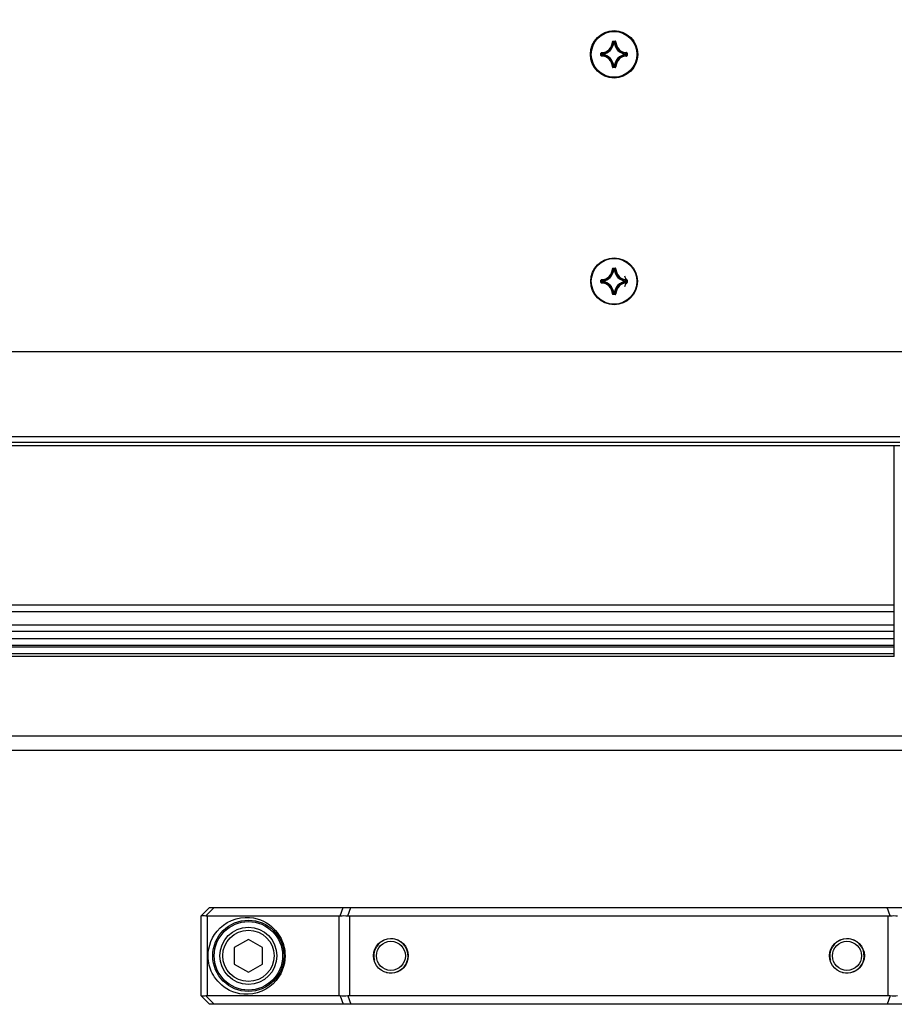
# Model space of a CAD drawing. Extents: x 0 to 420, y 0 to 297.
# Tile 61 of 75: x 309 to 340, y 200 to 234. Entities that reach past the tile are written whole.
import ezdxf

# ---------------------------------------------------------------- set-up
doc = ezdxf.new("R2010")
doc.units = 0
doc.header["$LTSCALE"] = 23.1
doc.layers.get('0').update_dxf_attribs({"linetype": 'CONTINUOUS'})
doc.layers.add('AXES', color=7, linetype='CONTINUOUS')
doc.layers.add('DIM_PILOTEES', color=7, linetype='CONTINUOUS')
doc.dimstyles.get("Standard").update_dxf_attribs({"dimtxt": 2.5, "dimasz": 2.5, "dimexe": 1.25, "dimexo": 0.625, "dimtad": 1, "dimcen": 2.5, "dimazin": 3, "dimtfac": 1, "dimtmove": 0, "dimatfit": 3})

# ---------------------------------------------------------------- blocks, each defined once
blk = doc.blocks.new('_FILLED')
at = {"color": 0, "linetype": 'BYBLOCK'}
blk.add_solid([(0, 0), (-1, 0.1429), (-1, -0.1429)], dxfattribs=at)
blk = doc.blocks.new('*D5')
at = {"layer": 'DIM_PILOTEES', "color": 2, "linetype": 'CONTINUOUS'}
for p, q in [((190.124, 209.109), (190.124, 278.743)), ((390.124, 209.109), (390.124, 278.743)), ((190.124, 276.743), (290.124, 276.743)), ((390.124, 276.743), (290.124, 276.743))]:
    blk.add_line(p, q, dxfattribs=at)
at = {"layer": 'DIM_PILOTEES', "color": 2, "linetype": 'CONTINUOUS', "xscale": 3.5, "yscale": 3.5, "zscale": 3.5, "rotation": 180}
blk.add_blockref('_FILLED', (190.124, 276.743), dxfattribs=at)
at = {"layer": 'DIM_PILOTEES', "color": 2, "linetype": 'CONTINUOUS', "xscale": 3.5, "yscale": 3.5, "zscale": 3.5}
blk.add_blockref('_FILLED', (390.124, 276.743), dxfattribs=at)

msp = doc.modelspace()

# ---------------------------------------------------------------- linework, layer by layer
at = {"color": 7, "linetype": 'CONTINUOUS'}
for p, q in [((330.234, 233.688), (330.244, 233.687)), ((330.244, 233.687), (330.257, 233.674)), ((330.253, 233.707), (330.332, 233.707)), ((330.253, 233.707), (330.253, 233.697)), ((330.253, 233.697), (330.332, 233.697)), ((330.274, 233.675), (330.285, 233.664)), ((330.285, 233.654), (330.275, 233.655)), ((330.285, 233.664), (330.301, 233.664)), ((330.285, 233.654), (330.285, 233.664)), ((330.285, 233.654), (330.301, 233.654)), ((330.312, 233.675), (330.301, 233.664)), ((330.301, 233.654), (330.301, 233.664)), ((330.301, 233.654), (330.311, 233.655)), ((330.342, 233.687), (330.329, 233.674)), ((330.332, 233.707), (330.332, 233.697)), ((330.352, 233.688), (330.342, 233.687)), ((329.834, 233.287), (329.844, 233.287)), ((329.834, 233.208), (329.834, 233.287)), ((329.834, 233.208), (329.844, 233.208)), ((329.844, 233.208), (329.844, 233.287)), ((329.853, 233.307), (329.853, 233.297)), ((329.853, 233.297), (329.867, 233.283)), ((329.853, 233.198), (329.867, 233.212)), ((329.853, 233.188), (329.853, 233.198)), ((329.865, 233.267), (329.877, 233.256)), ((329.865, 233.229), (329.877, 233.24)), ((329.887, 233.256), (329.877, 233.256)), ((329.877, 233.24), (329.877, 233.256)), ((329.887, 233.24), (329.877, 233.24)), ((329.887, 233.256), (329.886, 233.266)), ((329.887, 233.24), (329.886, 233.23)), ((329.887, 233.24), (329.887, 233.256)), ((330.699, 233.256), (330.7, 233.266)), ((330.699, 233.256), (330.709, 233.256)), ((330.699, 233.256), (330.699, 233.24)), ((330.699, 233.24), (330.709, 233.24)), ((330.699, 233.24), (330.7, 233.23)), ((330.721, 233.267), (330.709, 233.256)), ((330.709, 233.256), (330.709, 233.24)), ((330.721, 233.229), (330.709, 233.24)), ((330.732, 233.297), (330.719, 233.284)), ((330.732, 233.198), (330.719, 233.212)), ((330.733, 233.307), (330.732, 233.297)), ((330.733, 233.188), (330.732, 233.198)), ((330.752, 233.287), (330.742, 233.287)), ((330.742, 233.287), (330.742, 233.208)), ((330.752, 233.208), (330.742, 233.208)), ((330.752, 233.287), (330.752, 233.208)), ((330.234, 232.808), (330.244, 232.808)), ((330.244, 232.808), (330.257, 232.822)), ((330.332, 232.799), (330.253, 232.799)), ((330.253, 232.789), (330.253, 232.799)), ((330.332, 232.789), (330.253, 232.789)), ((330.274, 232.82), (330.285, 232.832)), ((330.285, 232.842), (330.275, 232.841)), ((330.301, 232.842), (330.285, 232.842)), ((330.285, 232.842), (330.285, 232.832)), ((330.301, 232.832), (330.285, 232.832)), ((330.301, 232.842), (330.311, 232.841)), ((330.301, 232.842), (330.301, 232.832)), ((330.312, 232.82), (330.301, 232.832)), ((330.342, 232.808), (330.329, 232.822)), ((330.332, 232.789), (330.332, 232.799)), ((330.352, 232.808), (330.342, 232.808)), ((330.234, 225.728), (330.244, 225.727)), ((330.253, 225.747), (330.332, 225.747)), ((330.253, 225.747), (330.253, 225.737)), ((330.253, 225.737), (330.332, 225.737)), ((330.264, 225.706), (330.275, 225.695)), ((330.285, 225.694), (330.275, 225.695)), ((330.28, 225.709), (330.285, 225.704)), ((330.285, 225.704), (330.301, 225.704)), ((330.285, 225.694), (330.285, 225.704)), ((330.285, 225.694), (330.301, 225.694)), ((330.306, 225.709), (330.301, 225.704)), ((330.301, 225.694), (330.301, 225.704)), ((330.301, 225.694), (330.311, 225.695)), ((330.332, 225.747), (330.332, 225.737)), ((330.352, 225.728), (330.342, 225.727)), ((329.834, 225.327), (329.844, 225.327)), ((329.834, 225.248), (329.834, 225.327)), ((329.834, 225.248), (329.844, 225.248)), ((329.844, 225.248), (329.844, 225.327)), ((329.853, 225.347), (329.853, 225.337)), ((329.853, 225.228), (329.853, 225.238)), ((329.871, 225.301), (329.877, 225.296)), ((329.871, 225.275), (329.877, 225.28)), ((329.875, 225.259), (329.886, 225.27)), ((329.887, 225.296), (329.877, 225.296)), ((329.877, 225.28), (329.877, 225.296)), ((329.887, 225.28), (329.877, 225.28)), ((329.887, 225.296), (329.886, 225.306)), ((329.887, 225.28), (329.886, 225.27)), ((329.887, 225.28), (329.887, 225.296)), ((330.699, 225.296), (330.7, 225.306)), ((330.699, 225.296), (330.709, 225.296)), ((330.699, 225.296), (330.699, 225.28)), ((330.699, 225.28), (330.709, 225.28)), ((330.699, 225.28), (330.7, 225.27)), ((330.711, 225.316), (330.7, 225.306)), ((330.714, 225.301), (330.709, 225.296)), ((330.709, 225.296), (330.709, 225.28)), ((330.714, 225.275), (330.709, 225.28)), ((330.733, 225.347), (330.732, 225.337)), ((330.733, 225.228), (330.732, 225.238)), ((330.752, 225.327), (330.742, 225.327)), ((330.742, 225.327), (330.742, 225.248)), ((330.752, 225.248), (330.742, 225.248)), ((330.752, 225.327), (330.752, 225.248)), ((330.234, 224.848), (330.244, 224.848)), ((330.332, 224.839), (330.253, 224.839)), ((330.253, 224.829), (330.253, 224.839)), ((330.332, 224.829), (330.253, 224.829)), ((330.285, 224.882), (330.275, 224.881)), ((330.28, 224.866), (330.285, 224.872)), ((330.301, 224.882), (330.285, 224.882)), ((330.285, 224.882), (330.285, 224.872)), ((330.301, 224.872), (330.285, 224.872)), ((330.301, 224.882), (330.311, 224.881)), ((330.301, 224.882), (330.301, 224.872)), ((330.306, 224.866), (330.301, 224.872)), ((330.321, 224.87), (330.311, 224.881)), ((330.332, 224.829), (330.332, 224.839)), ((330.352, 224.848), (330.342, 224.848)), ((385.464, 222.813), (194.764, 222.813)), ((340.314, 219.84), (299.914, 219.84)), ((299.914, 219.647), (340.314, 219.647)), ((340.314, 219.513), (299.914, 219.513)), ((340.114, 212.134), (340.114, 219.513)), ((340.114, 213.928), (300.114, 213.928)), ((340.114, 213.699), (300.114, 213.699)), ((340.114, 213.231), (300.114, 213.231)), ((340.114, 213.002), (300.114, 213.002)), ((340.114, 212.745), (300.114, 212.745)), ((340.114, 212.516), (300.114, 212.516)), ((340.114, 212.458), (300.114, 212.458)), ((340.114, 212.229), (300.114, 212.229)), ((340.114, 212.134), (300.114, 212.134)), ((387.124, 209.334), (193.224, 209.334)), ((387.224, 208.834), (193.024, 208.834)), ((315.804, 203.034), (316.104, 203.334)), ((315.804, 200.234), (315.804, 203.034)), ((315.969, 203.039), (316.264, 203.334)), ((316.03, 203.034), (320.64, 203.034)), ((316.03, 200.234), (316.03, 203.034)), ((316.104, 203.334), (344.824, 203.334)), ((320.64, 203.034), (320.64, 200.234)), ((320.689, 203.037), (320.793, 203.334)), ((320.954, 203.037), (321.059, 203.334)), ((321.015, 203.034), (339.914, 203.034)), ((321.015, 203.034), (321.015, 200.234)), ((339.975, 203.037), (339.87, 203.334)), ((339.914, 200.234), (339.914, 203.034)), ((317.464, 202.211), (316.964, 201.923)), ((317.964, 201.923), (317.464, 202.211)), ((316.964, 201.923), (316.964, 201.345)), ((317.964, 201.345), (317.964, 201.923)), ((316.964, 201.345), (317.464, 201.056)), ((317.464, 201.056), (317.964, 201.345)), ((315.804, 200.234), (316.104, 199.934)), ((315.969, 200.228), (316.264, 199.934)), ((320.64, 200.234), (316.03, 200.234)), ((344.824, 199.934), (316.104, 199.934)), ((320.689, 200.231), (320.793, 199.934)), ((320.954, 200.231), (321.059, 199.934)), ((339.914, 200.234), (321.015, 200.234)), ((339.975, 200.231), (339.87, 199.934))]:
    msp.add_line(p, q, dxfattribs=at)
for points in [[(330.253, 233.707), (330.25, 233.707), (330.247, 233.706), (330.245, 233.705), (330.242, 233.703), (330.24, 233.701), (330.238, 233.699), (330.236, 233.696), (330.235, 233.694), (330.234, 233.691), (330.234, 233.688)], [(330.244, 233.687), (330.244, 233.689), (330.244, 233.691), (330.245, 233.693), (330.247, 233.694), (330.248, 233.695), (330.25, 233.696), (330.252, 233.697), (330.253, 233.697)], [(330.253, 233.697), (330.259, 233.692), (330.264, 233.686), (330.269, 233.681), (330.274, 233.675)], [(330.257, 233.674), (330.259, 233.671), (330.264, 233.666), (330.27, 233.66), (330.275, 233.655)], [(330.275, 233.655), (330.275, 233.656), (330.276, 233.658), (330.277, 233.66), (330.278, 233.661), (330.28, 233.662), (330.281, 233.663), (330.283, 233.663), (330.285, 233.664)], [(330.301, 233.664), (330.303, 233.663), (330.304, 233.663), (330.306, 233.662), (330.308, 233.661), (330.309, 233.66), (330.31, 233.658), (330.31, 233.656), (330.311, 233.655)], [(330.329, 233.674), (330.327, 233.671), (330.321, 233.666), (330.316, 233.66), (330.311, 233.655)], [(330.332, 233.697), (330.327, 233.692), (330.322, 233.686), (330.317, 233.681), (330.312, 233.675)], [(330.352, 233.688), (330.352, 233.691), (330.351, 233.694), (330.35, 233.696), (330.348, 233.699), (330.346, 233.701), (330.344, 233.703), (330.341, 233.705), (330.338, 233.706), (330.335, 233.707), (330.332, 233.707)], [(330.332, 233.697), (330.334, 233.697), (330.336, 233.696), (330.338, 233.695), (330.339, 233.694), (330.34, 233.693), (330.341, 233.691), (330.342, 233.689), (330.342, 233.687)], [(329.853, 233.307), (329.85, 233.307), (329.847, 233.306), (329.844, 233.305), (329.842, 233.303), (329.839, 233.301), (329.837, 233.299), (329.836, 233.296), (329.835, 233.293), (329.834, 233.29), (329.834, 233.287)], [(329.834, 233.208), (329.834, 233.205), (329.835, 233.202), (329.836, 233.199), (329.837, 233.197), (329.839, 233.194), (329.842, 233.192), (329.844, 233.191), (329.847, 233.19), (329.85, 233.189), (329.853, 233.188)], [(329.844, 233.287), (329.844, 233.289), (329.844, 233.291), (329.845, 233.293), (329.846, 233.294), (329.848, 233.295), (329.85, 233.296), (329.851, 233.297), (329.853, 233.297)], [(329.844, 233.287), (329.849, 233.282), (329.855, 233.277), (329.86, 233.271), (329.865, 233.267)], [(329.844, 233.208), (329.849, 233.214), (329.855, 233.219), (329.86, 233.224), (329.865, 233.229)], [(329.853, 233.198), (329.851, 233.199), (329.85, 233.199), (329.848, 233.2), (329.846, 233.201), (329.845, 233.203), (329.844, 233.205), (329.844, 233.206), (329.844, 233.208)], [(329.867, 233.283), (329.869, 233.281), (329.875, 233.276), (329.88, 233.271), (329.886, 233.266)], [(329.867, 233.212), (329.869, 233.214), (329.875, 233.219), (329.88, 233.225), (329.886, 233.23)], [(329.877, 233.256), (329.877, 233.258), (329.878, 233.259), (329.879, 233.261), (329.88, 233.262), (329.881, 233.264), (329.883, 233.265), (329.884, 233.265), (329.886, 233.266)], [(329.886, 233.23), (329.884, 233.23), (329.883, 233.231), (329.881, 233.232), (329.88, 233.233), (329.879, 233.235), (329.878, 233.236), (329.877, 233.238), (329.877, 233.24)], [(330.719, 233.284), (330.716, 233.281), (330.711, 233.276), (330.705, 233.271), (330.7, 233.266)], [(330.7, 233.266), (330.701, 233.265), (330.703, 233.265), (330.705, 233.264), (330.706, 233.262), (330.707, 233.261), (330.708, 233.259), (330.708, 233.258), (330.709, 233.256)], [(330.709, 233.24), (330.708, 233.238), (330.708, 233.236), (330.707, 233.235), (330.706, 233.233), (330.705, 233.232), (330.703, 233.231), (330.701, 233.23), (330.7, 233.23)], [(330.719, 233.212), (330.716, 233.214), (330.711, 233.219), (330.705, 233.225), (330.7, 233.23)], [(330.742, 233.287), (330.737, 233.282), (330.731, 233.277), (330.726, 233.271), (330.721, 233.267)], [(330.742, 233.208), (330.737, 233.214), (330.731, 233.219), (330.726, 233.224), (330.721, 233.229)], [(330.732, 233.297), (330.734, 233.297), (330.736, 233.296), (330.738, 233.295), (330.739, 233.294), (330.74, 233.293), (330.741, 233.291), (330.742, 233.289), (330.742, 233.287)], [(330.742, 233.208), (330.742, 233.206), (330.741, 233.205), (330.74, 233.203), (330.739, 233.201), (330.738, 233.2), (330.736, 233.199), (330.734, 233.199), (330.732, 233.198)], [(330.752, 233.287), (330.752, 233.29), (330.751, 233.293), (330.75, 233.296), (330.748, 233.299), (330.746, 233.301), (330.744, 233.303), (330.742, 233.305), (330.739, 233.306), (330.736, 233.307), (330.733, 233.307)], [(330.733, 233.188), (330.736, 233.189), (330.739, 233.19), (330.742, 233.191), (330.744, 233.192), (330.746, 233.194), (330.748, 233.197), (330.75, 233.199), (330.751, 233.202), (330.752, 233.205), (330.752, 233.208)], [(330.234, 232.808), (330.234, 232.805), (330.235, 232.802), (330.236, 232.799), (330.238, 232.797), (330.24, 232.794), (330.242, 232.792), (330.245, 232.791), (330.247, 232.79), (330.25, 232.789), (330.253, 232.789)], [(330.253, 232.799), (330.252, 232.799), (330.25, 232.799), (330.248, 232.8), (330.246, 232.801), (330.245, 232.803), (330.244, 232.805), (330.244, 232.806), (330.244, 232.808)], [(330.253, 232.799), (330.259, 232.804), (330.264, 232.809), (330.269, 232.815), (330.274, 232.82)], [(330.257, 232.822), (330.259, 232.824), (330.264, 232.83), (330.27, 232.835), (330.275, 232.841)], [(330.285, 232.832), (330.283, 232.832), (330.281, 232.833), (330.28, 232.833), (330.278, 232.835), (330.277, 232.836), (330.276, 232.837), (330.275, 232.839), (330.275, 232.841)], [(330.311, 232.841), (330.31, 232.839), (330.31, 232.837), (330.309, 232.836), (330.308, 232.835), (330.306, 232.833), (330.304, 232.833), (330.303, 232.832), (330.301, 232.832)], [(330.329, 232.822), (330.327, 232.824), (330.321, 232.83), (330.316, 232.835), (330.311, 232.841)], [(330.332, 232.799), (330.327, 232.804), (330.322, 232.809), (330.317, 232.815), (330.312, 232.82)], [(330.332, 232.789), (330.335, 232.789), (330.338, 232.79), (330.341, 232.791), (330.344, 232.792), (330.346, 232.794), (330.348, 232.797), (330.35, 232.799), (330.351, 232.802), (330.352, 232.805), (330.352, 232.808)], [(330.342, 232.808), (330.342, 232.806), (330.341, 232.804), (330.34, 232.803), (330.339, 232.801), (330.338, 232.8), (330.336, 232.799), (330.334, 232.799), (330.332, 232.799)], [(330.253, 225.747), (330.25, 225.747), (330.247, 225.746), (330.245, 225.745), (330.242, 225.743), (330.24, 225.741), (330.238, 225.739), (330.236, 225.736), (330.235, 225.734), (330.234, 225.731), (330.234, 225.728)], [(330.244, 225.727), (330.244, 225.729), (330.244, 225.731), (330.245, 225.733), (330.247, 225.734), (330.248, 225.735), (330.25, 225.736), (330.252, 225.737), (330.253, 225.737)], [(330.244, 225.727), (330.249, 225.722), (330.254, 225.717), (330.259, 225.711), (330.264, 225.706)], [(330.253, 225.737), (330.259, 225.732), (330.264, 225.726), (330.269, 225.721), (330.274, 225.715), (330.28, 225.709)], [(330.275, 225.695), (330.275, 225.696), (330.276, 225.698), (330.277, 225.7), (330.278, 225.701), (330.28, 225.702), (330.281, 225.703), (330.283, 225.703), (330.285, 225.704)], [(330.301, 225.704), (330.303, 225.703), (330.304, 225.703), (330.306, 225.702), (330.308, 225.701), (330.309, 225.7), (330.31, 225.698), (330.31, 225.696), (330.311, 225.695)], [(330.332, 225.737), (330.327, 225.732), (330.322, 225.726), (330.317, 225.721), (330.311, 225.715), (330.306, 225.709)], [(330.342, 225.727), (330.337, 225.722), (330.332, 225.717), (330.327, 225.711), (330.321, 225.706), (330.311, 225.695)], [(330.352, 225.728), (330.352, 225.731), (330.351, 225.734), (330.35, 225.736), (330.348, 225.739), (330.346, 225.741), (330.344, 225.743), (330.341, 225.745), (330.338, 225.746), (330.335, 225.747), (330.332, 225.747)], [(330.332, 225.737), (330.334, 225.737), (330.336, 225.736), (330.338, 225.735), (330.339, 225.734), (330.34, 225.733), (330.341, 225.731), (330.342, 225.729), (330.342, 225.727)], [(329.853, 225.347), (329.85, 225.347), (329.847, 225.346), (329.844, 225.345), (329.842, 225.343), (329.839, 225.341), (329.837, 225.339), (329.836, 225.336), (329.835, 225.333), (329.834, 225.33), (329.834, 225.327)], [(329.834, 225.248), (329.834, 225.245), (329.835, 225.242), (329.836, 225.239), (329.837, 225.237), (329.839, 225.234), (329.842, 225.232), (329.844, 225.231), (329.847, 225.23), (329.85, 225.229), (329.853, 225.228)], [(329.844, 225.327), (329.844, 225.329), (329.844, 225.331), (329.845, 225.333), (329.846, 225.334), (329.848, 225.335), (329.85, 225.336), (329.851, 225.337), (329.853, 225.337)], [(329.844, 225.327), (329.849, 225.322), (329.855, 225.317), (329.86, 225.311), (329.866, 225.306), (329.871, 225.301)], [(329.844, 225.248), (329.849, 225.254), (329.855, 225.259), (329.86, 225.264), (329.866, 225.269), (329.871, 225.275)], [(329.853, 225.238), (329.851, 225.239), (329.85, 225.239), (329.848, 225.24), (329.846, 225.241), (329.845, 225.243), (329.844, 225.245), (329.844, 225.246), (329.844, 225.248)], [(329.853, 225.337), (329.859, 225.332), (329.864, 225.327), (329.869, 225.321), (329.875, 225.316), (329.886, 225.306)], [(329.853, 225.238), (329.859, 225.244), (329.864, 225.249), (329.869, 225.254), (329.875, 225.259)], [(329.877, 225.296), (329.877, 225.298), (329.878, 225.299), (329.879, 225.301), (329.88, 225.302), (329.881, 225.304), (329.883, 225.305), (329.884, 225.305), (329.886, 225.306)], [(329.886, 225.27), (329.884, 225.27), (329.883, 225.271), (329.881, 225.272), (329.88, 225.273), (329.879, 225.275), (329.878, 225.276), (329.877, 225.278), (329.877, 225.28)], [(330.7, 225.306), (330.701, 225.305), (330.703, 225.305), (330.705, 225.304), (330.706, 225.302), (330.707, 225.301), (330.708, 225.299), (330.708, 225.298), (330.709, 225.296)], [(330.709, 225.28), (330.708, 225.278), (330.708, 225.276), (330.707, 225.275), (330.706, 225.273), (330.705, 225.272), (330.703, 225.271), (330.701, 225.27), (330.7, 225.27)], [(330.732, 225.238), (330.727, 225.244), (330.722, 225.249), (330.716, 225.254), (330.711, 225.259), (330.7, 225.27)], [(330.732, 225.337), (330.727, 225.332), (330.722, 225.327), (330.716, 225.321), (330.711, 225.316)], [(330.742, 225.327), (330.737, 225.322), (330.731, 225.317), (330.726, 225.311), (330.72, 225.306), (330.714, 225.301)], [(330.742, 225.248), (330.737, 225.254), (330.731, 225.259), (330.726, 225.264), (330.72, 225.269), (330.714, 225.275)], [(330.732, 225.337), (330.734, 225.337), (330.736, 225.336), (330.738, 225.335), (330.739, 225.334), (330.74, 225.333), (330.741, 225.331), (330.742, 225.329), (330.742, 225.327)], [(330.742, 225.248), (330.742, 225.246), (330.741, 225.245), (330.74, 225.243), (330.739, 225.241), (330.738, 225.24), (330.736, 225.239), (330.734, 225.239), (330.732, 225.238)], [(330.752, 225.327), (330.752, 225.33), (330.751, 225.333), (330.75, 225.336), (330.748, 225.339), (330.746, 225.341), (330.744, 225.343), (330.742, 225.345), (330.739, 225.346), (330.736, 225.347), (330.733, 225.347)], [(330.733, 225.228), (330.736, 225.229), (330.739, 225.23), (330.742, 225.231), (330.744, 225.232), (330.746, 225.234), (330.748, 225.237), (330.75, 225.239), (330.751, 225.242), (330.752, 225.245), (330.752, 225.248)], [(330.234, 224.848), (330.234, 224.845), (330.235, 224.842), (330.236, 224.839), (330.238, 224.837), (330.24, 224.834), (330.242, 224.832), (330.245, 224.831), (330.247, 224.83), (330.25, 224.829), (330.253, 224.829)], [(330.244, 224.848), (330.249, 224.854), (330.254, 224.859), (330.259, 224.864), (330.264, 224.87), (330.275, 224.881)], [(330.253, 224.839), (330.252, 224.839), (330.25, 224.839), (330.248, 224.84), (330.246, 224.841), (330.245, 224.843), (330.244, 224.845), (330.244, 224.846), (330.244, 224.848)], [(330.253, 224.839), (330.259, 224.844), (330.264, 224.849), (330.269, 224.855), (330.274, 224.861), (330.28, 224.866)], [(330.285, 224.872), (330.283, 224.872), (330.281, 224.873), (330.28, 224.873), (330.278, 224.875), (330.277, 224.876), (330.276, 224.877), (330.275, 224.879), (330.275, 224.881)], [(330.311, 224.881), (330.31, 224.879), (330.31, 224.877), (330.309, 224.876), (330.308, 224.875), (330.306, 224.873), (330.304, 224.873), (330.303, 224.872), (330.301, 224.872)], [(330.332, 224.839), (330.327, 224.844), (330.322, 224.849), (330.317, 224.855), (330.311, 224.861), (330.306, 224.866)], [(330.342, 224.848), (330.337, 224.854), (330.332, 224.859), (330.327, 224.864), (330.321, 224.87)], [(330.332, 224.829), (330.335, 224.829), (330.338, 224.83), (330.341, 224.831), (330.344, 224.832), (330.346, 224.834), (330.348, 224.837), (330.35, 224.839), (330.351, 224.842), (330.352, 224.845), (330.352, 224.848)], [(330.342, 224.848), (330.342, 224.846), (330.341, 224.844), (330.34, 224.843), (330.339, 224.841), (330.338, 224.84), (330.336, 224.839), (330.334, 224.839), (330.332, 224.839)], [(315.81, 203.039), (315.822, 203.047), (315.84, 203.051), (315.864, 203.052), (315.893, 203.051), (315.929, 203.047), (315.969, 203.039)], [(315.969, 203.039), (315.984, 203.037), (315.999, 203.035), (316.014, 203.034), (316.03, 203.034)], [(320.64, 203.034), (320.652, 203.034), (320.664, 203.035), (320.677, 203.036), (320.689, 203.037)], [(320.689, 203.037), (320.751, 203.042), (320.816, 203.044), (320.884, 203.042), (320.954, 203.037)], [(320.954, 203.037), (320.97, 203.036), (320.985, 203.035), (321, 203.034), (321.015, 203.034)], [(339.914, 203.034), (339.929, 203.034), (339.944, 203.035), (339.959, 203.036), (339.975, 203.037)], [(339.975, 203.037), (340.044, 203.042), (340.113, 203.044), (340.178, 203.042), (340.24, 203.037)], [(316.052, 201.634), (316.058, 201.759), (316.076, 201.885), (316.106, 202.012), (316.15, 202.138), (316.207, 202.262), (316.279, 202.383), (316.367, 202.5), (316.47, 202.61), (316.589, 202.711), (316.723, 202.801), (316.872, 202.875), (317.029, 202.931), (317.19, 202.967), (317.35, 202.983), (317.5, 202.98), (317.641, 202.963), (317.77, 202.933), (317.889, 202.893), (317.999, 202.845), (318.099, 202.79), (318.191, 202.73), (318.273, 202.665), (318.348, 202.597), (318.414, 202.528), (318.473, 202.456), (318.524, 202.384), (318.569, 202.312), (318.608, 202.241), (318.641, 202.17), (318.669, 202.1), (318.692, 202.031), (318.712, 201.961), (318.728, 201.887), (318.741, 201.809), (318.748, 201.724), (318.752, 201.634)], [(318.752, 201.634), (318.746, 201.508), (318.728, 201.382), (318.698, 201.256), (318.654, 201.13), (318.597, 201.005), (318.525, 200.884), (318.437, 200.767), (318.334, 200.657), (318.215, 200.556), (318.081, 200.467), (317.932, 200.393), (317.775, 200.336), (317.614, 200.301), (317.454, 200.285), (317.304, 200.287), (317.163, 200.305), (317.034, 200.335), (316.915, 200.375), (316.805, 200.423), (316.705, 200.478), (316.613, 200.538), (316.531, 200.603), (316.456, 200.67), (316.39, 200.74), (316.331, 200.812), (316.28, 200.884), (316.235, 200.956), (316.196, 201.027), (316.163, 201.098), (316.135, 201.167), (316.112, 201.237), (316.092, 201.307), (316.076, 201.381), (316.063, 201.459), (316.056, 201.544), (316.052, 201.634)], [(315.969, 200.228), (315.929, 200.221), (315.893, 200.217), (315.864, 200.215), (315.84, 200.217), (315.822, 200.221), (315.81, 200.228)], [(316.03, 200.234), (316.014, 200.234), (315.999, 200.232), (315.984, 200.231), (315.969, 200.228)], [(320.689, 200.231), (320.677, 200.232), (320.664, 200.233), (320.652, 200.234), (320.64, 200.234)], [(320.954, 200.231), (320.884, 200.225), (320.816, 200.224), (320.751, 200.225), (320.689, 200.231)], [(321.015, 200.234), (321, 200.234), (320.985, 200.233), (320.97, 200.232), (320.954, 200.231)], [(339.975, 200.231), (339.959, 200.232), (339.944, 200.233), (339.929, 200.234), (339.914, 200.234)], [(340.24, 200.231), (340.178, 200.225), (340.113, 200.224), (340.044, 200.225), (339.975, 200.231)]]:
    msp.add_lwpolyline(points, dxfattribs=at)
for centre, radius in [((330.293, 233.248), 0.83), ((330.293, 225.288), 0.82), ((317.464, 201.634), 1.25), ((317.464, 201.634), 1.2), ((317.464, 201.634), 1), ((317.464, 201.634), 0.9), ((322.464, 201.634), 0.61), ((322.464, 201.634), 0.51), ((338.464, 201.634), 0.61), ((338.464, 201.634), 0.51)]:
    msp.add_circle(centre, radius, dxfattribs=at)
for centre, radius, start, end in [((329.843, 233.698), 0.391, 271.5011, 358.4989), ((329.843, 233.698), 0.401, 271.5011, 358.4989), ((329.843, 233.698), 0.434, 275.7059, 354.2941), ((329.843, 233.698), 0.444, 275.7053, 354.2947), ((330.743, 233.698), 0.444, 185.7054, 264.2948), ((330.743, 233.698), 0.434, 185.7059, 264.2941), ((330.743, 233.698), 0.401, 181.5011, 268.4989), ((330.743, 233.698), 0.391, 181.5011, 268.4989), ((329.843, 232.798), 0.401, 1.5011, 88.4989), ((329.843, 232.798), 0.391, 1.5011, 88.4989), ((329.843, 232.798), 0.434, 5.7059, 84.2941), ((329.843, 232.798), 0.444, 5.7053, 84.2948), ((330.743, 232.798), 0.444, 95.7054, 174.2948), ((330.743, 232.798), 0.434, 95.7059, 174.2941), ((330.743, 232.798), 0.401, 91.5011, 178.4989), ((330.743, 232.798), 0.391, 91.5011, 178.4989), ((330.293, 233.248), 0.33, 344.5025, 360), ((329.843, 225.738), 0.391, 271.5011, 358.4989), ((329.843, 225.738), 0.401, 271.5011, 358.4989), ((329.843, 225.738), 0.434, 275.7059, 354.2941), ((329.843, 225.738), 0.444, 275.7053, 354.2947), ((330.743, 225.738), 0.444, 185.7054, 264.2948), ((330.743, 225.738), 0.434, 185.7059, 264.2941), ((330.743, 225.738), 0.401, 181.5011, 268.4989), ((330.743, 225.738), 0.391, 181.5011, 268.4989), ((329.843, 224.838), 0.401, 1.5011, 88.4989), ((329.843, 224.838), 0.391, 1.5011, 88.4989), ((329.843, 224.838), 0.434, 5.7059, 84.2941), ((329.843, 224.838), 0.444, 5.7053, 84.2948), ((330.293, 225.288), 0.33, 164.5025, 180), ((330.743, 224.838), 0.444, 95.7054, 174.2948), ((330.743, 224.838), 0.434, 95.7059, 174.2941), ((330.743, 224.838), 0.401, 91.5011, 178.4989), ((330.743, 224.838), 0.391, 91.5011, 178.4989), ((330.293, 225.288), 0.33, 344.5025, 360), ((330.293, 225.288), 0.42, 334.2861, 25.7139)]:
    msp.add_arc(centre, radius, start, end, dxfattribs=at)
at = {"color": 2, "linetype": 'CONTINUOUS'}
for centre in [(322.464, 201.634), (338.464, 201.634)]:
    msp.add_arc(centre, 0.6, 255, 195, dxfattribs=at)
at = {"layer": 'AXES', "color": 7, "linetype": 'CONTINUOUS'}
for centre in [(330.293, 233.248), (330.293, 225.288)]:
    msp.add_circle(centre, 0.8, dxfattribs=at)

# ---------------------------------------------------------------- dimensions: what is measured, and where the dimension line sits
at = {"layer": 'DIM_PILOTEES', "color": 2, "linetype": 'CONTINUOUS'}
dim = msp.add_linear_dim(base=(190.124, 276.743), p1=(390.124, 209.109), p2=(190.124, 209.109), angle=180, dimstyle='Standard', dxfattribs=at)
dim.commit()
dim.dimension.update_dxf_attribs({"geometry": '*D5', "text_midpoint": (281.365, 276.743), "dimtype": 128})

doc.saveas('drawing.dxf')
